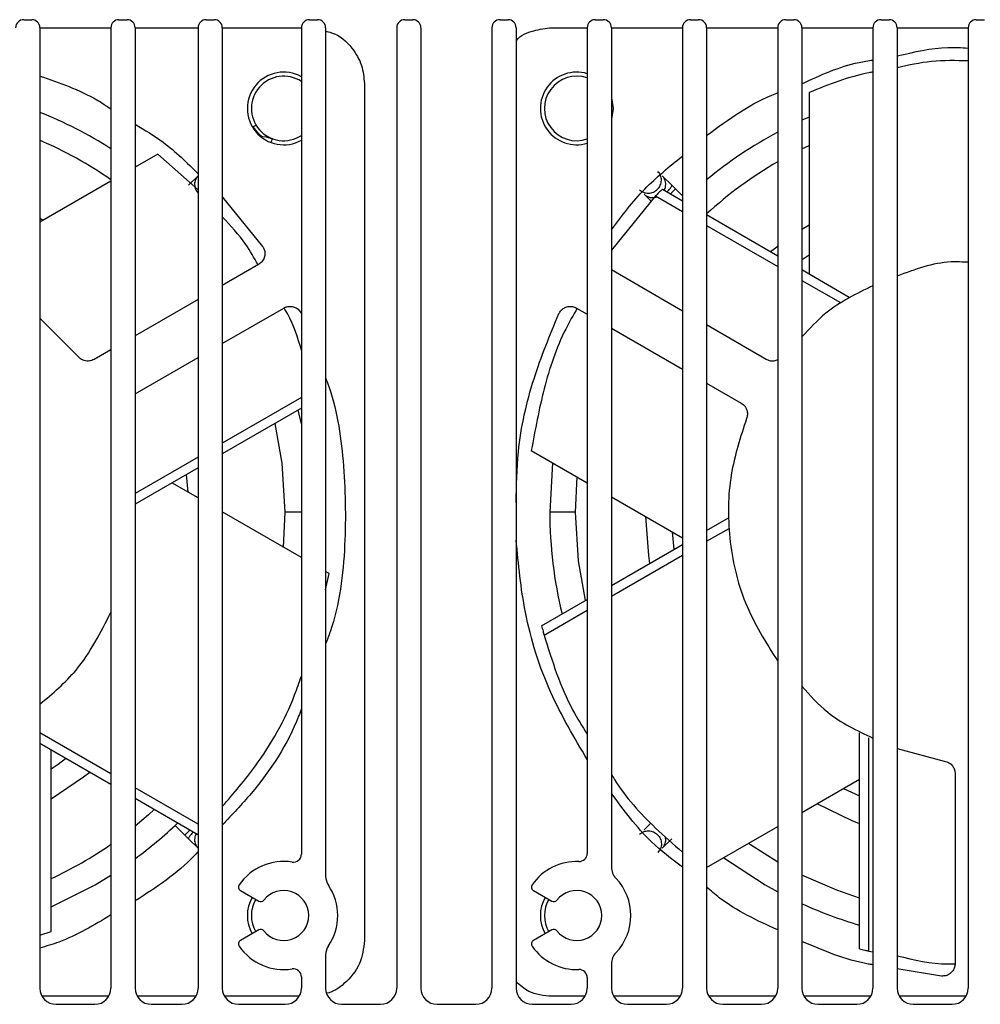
# Model space of a CAD drawing. Header units: millimetres. Extents: x -0.66 to 0.91, y -0.4 to 0.64.
# Tile 99 of 241: x 0.0291 to 0.0886, y 0.5721 to 0.6331. Entities that reach past the tile are written whole.
import ezdxf

# ---------------------------------------------------------------- set-up
doc = ezdxf.new("R2010")
doc.units = ezdxf.units.MM
doc.layers.add('FORMAT', color=7, linetype='Continuous')

msp = doc.modelspace()

# ---------------------------------------------------------------- linework, layer by layer
at = {"layer": 'FORMAT', "color": 7, "linetype": 'Continuous', "lineweight": 25}
for p, q in [((0.029321, 0.633108), (0.029821, 0.633108)), ((0.030321, 0.632612), (0.034721, 0.632612)), ((0.030321, 0.632608), (0.030321, 0.573108)), ((0.034721, 0.632608), (0.034721, 0.573108)), ((0.035221, 0.633108), (0.035721, 0.633108)), ((0.036221, 0.632612), (0.040121, 0.632612)), ((0.036221, 0.632608), (0.036221, 0.573108)), ((0.040121, 0.632608), (0.040121, 0.573108)), ((0.040621, 0.633108), (0.041121, 0.633108)), ((0.041621, 0.632612), (0.046521, 0.632612)), ((0.041621, 0.632608), (0.041621, 0.573108)), ((0.046521, 0.632608), (0.046521, 0.581411)), ((0.047021, 0.633108), (0.047521, 0.633108)), ((0.048021, 0.632608), (0.048021, 0.580049)), ((0.052421, 0.632608), (0.052421, 0.573108)), ((0.052921, 0.633108), (0.053421, 0.633108)), ((0.053921, 0.632608), (0.053921, 0.573108)), ((0.058321, 0.632608), (0.058321, 0.573108)), ((0.058821, 0.633108), (0.059321, 0.633108)), ((0.059821, 0.632608), (0.059821, 0.573108)), ((0.062029, 0.632612), (0.064221, 0.632612)), ((0.064221, 0.632608), (0.064221, 0.581455)), ((0.064721, 0.633108), (0.065221, 0.633108)), ((0.065721, 0.632612), (0.070121, 0.632612)), ((0.065721, 0.632608), (0.065721, 0.580608)), ((0.070121, 0.632608), (0.070121, 0.573108)), ((0.070621, 0.633108), (0.071121, 0.633108)), ((0.071621, 0.632612), (0.076021, 0.632612)), ((0.071621, 0.632608), (0.071621, 0.573108)), ((0.076021, 0.632608), (0.076021, 0.573108)), ((0.076521, 0.633108), (0.077021, 0.633108)), ((0.077521, 0.632612), (0.081921, 0.632612)), ((0.077521, 0.632608), (0.077521, 0.573108)), ((0.081921, 0.632608), (0.081921, 0.573108)), ((0.082421, 0.633108), (0.082921, 0.633108)), ((0.083421, 0.632612), (0.087821, 0.632612)), ((0.083421, 0.632608), (0.083421, 0.573108)), ((0.087821, 0.632608), (0.087821, 0.573108)), ((0.088321, 0.633108), (0.088821, 0.633108)), ((0.050425, 0.62915), (0.050425, 0.576066)), ((0.077967, 0.628598), (0.077967, 0.617364)), ((0.065721, 0.628271), (0.065821, 0.627608)), ((0.065821, 0.627608), (0.065721, 0.626944)), ((0.077967, 0.627074), (0.077521, 0.626875)), ((0.077521, 0.625105), (0.077967, 0.625319)), ((0.037627, 0.624786), (0.036221, 0.623974)), ((0.040121, 0.622558), (0.037627, 0.624786)), ((0.039529, 0.622847), (0.040118, 0.623437)), ((0.069463, 0.622847), (0.068873, 0.623437)), ((0.034721, 0.623108), (0.030321, 0.620567)), ((0.069691, 0.622619), (0.069463, 0.622847)), ((0.067741, 0.622305), (0.068185, 0.621862)), ((0.068879, 0.622612), (0.070121, 0.621895)), ((0.069691, 0.622619), (0.069389, 0.622317)), ((0.070121, 0.622189), (0.069691, 0.622619)), ((0.041621, 0.622138), (0.044116, 0.619065)), ((0.06846, 0.622191), (0.065721, 0.618828)), ((0.06846, 0.622191), (0.070121, 0.621232)), ((0.071621, 0.621029), (0.076021, 0.618488)), ((0.030321, 0.620804), (0.03053, 0.620688)), ((0.077521, 0.620129), (0.077967, 0.620403)), ((0.071621, 0.620366), (0.076021, 0.617826)), ((0.043866, 0.617944), (0.041621, 0.616648)), ((0.070121, 0.61506), (0.065721, 0.617601)), ((0.077521, 0.617622), (0.080458, 0.615926)), ((0.077521, 0.61696), (0.079913, 0.615578)), ((0.040121, 0.615782), (0.036221, 0.61353)), ((0.041621, 0.613047), (0.045425, 0.615243)), ((0.063566, 0.615243), (0.064221, 0.614865)), ((0.032674, 0.612254), (0.030321, 0.61462)), ((0.065721, 0.613999), (0.070121, 0.611459)), ((0.075315, 0.612061), (0.071621, 0.614194)), ((0.034721, 0.612664), (0.033676, 0.612061)), ((0.036221, 0.609929), (0.040121, 0.612181)), ((0.071621, 0.610593), (0.073756, 0.60936)), ((0.046521, 0.609704), (0.041621, 0.606875)), ((0.046521, 0.609041), (0.041621, 0.606212)), ((0.06076, 0.60642), (0.064221, 0.604422)), ((0.040121, 0.606009), (0.036221, 0.603757)), ((0.040121, 0.605346), (0.036221, 0.603095)), ((0.062081, 0.605658), (0.061906, 0.602608)), ((0.039496, 0.603838), (0.039394, 0.604927)), ((0.063506, 0.602608), (0.0636, 0.604781)), ((0.040121, 0.603478), (0.038502, 0.604412)), ((0.065721, 0.603556), (0.070121, 0.601016)), ((0.046521, 0.599783), (0.041621, 0.602612)), ((0.045486, 0.602608), (0.045391, 0.600435)), ((0.046521, 0.602608), (0.045486, 0.602608)), ((0.063506, 0.602608), (0.061906, 0.602608)), ((0.071621, 0.601457), (0.07298, 0.602242)), ((0.071621, 0.600794), (0.073009, 0.601596)), ((0.069495, 0.601377), (0.069597, 0.600288)), ((0.065721, 0.59805), (0.070121, 0.60059)), ((0.065721, 0.597388), (0.070121, 0.599928)), ((0.048231, 0.598795), (0.048021, 0.598917)), ((0.048021, 0.597788), (0.048231, 0.598795)), ((0.061401, 0.595556), (0.064221, 0.597184)), ((0.061556, 0.594983), (0.064221, 0.596522)), ((0.034721, 0.586379), (0.030321, 0.588919)), ((0.081093, 0.575552), (0.081093, 0.588923)), ((0.034721, 0.585717), (0.030321, 0.588257)), ((0.081666, 0.5754), (0.081666, 0.588625)), ((0.031024, 0.576617), (0.031024, 0.587851)), ((0.083421, 0.587965), (0.086343, 0.587173)), ((0.087011, 0.586401), (0.087011, 0.574635)), ((0.077521, 0.583984), (0.081093, 0.586046)), ((0.040121, 0.583261), (0.036221, 0.585513)), ((0.080099, 0.585473), (0.081093, 0.585016)), ((0.040113, 0.582603), (0.036221, 0.58485)), ((0.038701, 0.583195), (0.0393, 0.582596)), ((0.067741, 0.58291), (0.06818, 0.583348)), ((0.0393, 0.582596), (0.039602, 0.582898)), ((0.0393, 0.582596), (0.039529, 0.582368)), ((0.071621, 0.580578), (0.076021, 0.583118)), ((0.039529, 0.582368), (0.040118, 0.581778)), ((0.069463, 0.582368), (0.068873, 0.581778)), ((0.042745, 0.579153), (0.043877, 0.578499)), ((0.060895, 0.579152), (0.062027, 0.578499)), ((0.030321, 0.576386), (0.031024, 0.576617)), ((0.043877, 0.576716), (0.042745, 0.576063)), ((0.062027, 0.576716), (0.060895, 0.576063)), ((0.081666, 0.5754), (0.081921, 0.575359)), ((0.048021, 0.575166), (0.048021, 0.573108)), ((0.065721, 0.574608), (0.065721, 0.573108)), ((0.086166, 0.573858), (0.083421, 0.57431)), ((0.046521, 0.573805), (0.046521, 0.573108)), ((0.064221, 0.573761), (0.064221, 0.573108)), ((0.034584, 0.572604), (0.030457, 0.572604)), ((0.039984, 0.572604), (0.036357, 0.572604)), ((0.046384, 0.572604), (0.041757, 0.572604)), ((0.064084, 0.572604), (0.062029, 0.572604)), ((0.069984, 0.572604), (0.065857, 0.572604)), ((0.075884, 0.572604), (0.071757, 0.572604)), ((0.081784, 0.572604), (0.077657, 0.572604)), ((0.087684, 0.572604), (0.083557, 0.572604)), ((0.031321, 0.572108), (0.033721, 0.572108)), ((0.037221, 0.572108), (0.039121, 0.572108)), ((0.042621, 0.572108), (0.045521, 0.572108)), ((0.049021, 0.572108), (0.051421, 0.572108)), ((0.054921, 0.572108), (0.057321, 0.572108)), ((0.060821, 0.572108), (0.063221, 0.572108)), ((0.066721, 0.572108), (0.069121, 0.572108)), ((0.072621, 0.572108), (0.075021, 0.572108)), ((0.078521, 0.572108), (0.080921, 0.572108)), ((0.084421, 0.572108), (0.086821, 0.572108))]:
    msp.add_line(p, q, dxfattribs=at)
at = {"layer": 'FORMAT', "color": 7, "linetype": 'Continuous', "lineweight": 25, "flags": 128}
for points in [[(0.044043, 0.625893), (0.043864, 0.626053), (0.043539, 0.626467)], [(0.043955, 0.6259), (0.044341, 0.625845), (0.044724, 0.625733)], [(0.07558, 0.618743), (0.07596, 0.619042), (0.076021, 0.619088)], [(0.077967, 0.618512), (0.077547, 0.618224), (0.077521, 0.618205)], [(0.046521, 0.608068), (0.046367, 0.608757), (0.046326, 0.608929)], [(0.044878, 0.608093), (0.045303, 0.605629), (0.045486, 0.602608)], [(0.064113, 0.597122), (0.063688, 0.599586), (0.063506, 0.602608)], [(0.068102, 0.599425), (0.068033, 0.599904), (0.067858, 0.602323)], [(0.031024, 0.586703), (0.031444, 0.586991), (0.031916, 0.587336)], [(0.033412, 0.586472), (0.033031, 0.586173), (0.031024, 0.584812)], [(0.081093, 0.58329), (0.080643, 0.583469), (0.078461, 0.584527)], [(0.0374, 0.58417), (0.037042, 0.583846), (0.036221, 0.58315)], [(0.076021, 0.580911), (0.074332, 0.58198), (0.074203, 0.582069)], [(0.072684, 0.581192), (0.075238, 0.579515), (0.076021, 0.579081)], [(0.031024, 0.578142), (0.033753, 0.579515), (0.034721, 0.580101)], [(0.081093, 0.578684), (0.079682, 0.579171), (0.077521, 0.58011)]]:
    msp.add_lwpolyline(points, dxfattribs=at)
at = {"layer": 'FORMAT', "color": 7, "linetype": 'Continuous', "lineweight": 25}
for centre, radius, start, end in [((0.029321, 0.632608), 0.0005000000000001, 90, 180), ((0.029821, 0.632608), 0.0005000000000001, 0, 90), ((0.035221, 0.632608), 0.0005000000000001, 90, 180), ((0.035721, 0.632608), 0.0005000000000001, 0, 90), ((0.040621, 0.632608), 0.0005000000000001, 90, 180), ((0.041121, 0.632608), 0.0005000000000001, 0, 90), ((0.047021, 0.632608), 0.0005000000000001, 90, 180), ((0.047521, 0.632608), 0.0005000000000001, 0, 90), ((0.052921, 0.632608), 0.0005000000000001, 90, 180), ((0.053421, 0.632608), 0.0005000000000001, 0, 90), ((0.058821, 0.632608), 0.0005000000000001, 90, 180), ((0.059321, 0.632608), 0.0005000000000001, 0, 90), ((0.064721, 0.632608), 0.0005000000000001, 90, 180), ((0.065221, 0.632608), 0.0005000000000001, 0, 90), ((0.070621, 0.632608), 0.0005000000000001, 90, 180), ((0.071121, 0.632608), 0.0005000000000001, 0, 90), ((0.076521, 0.632608), 0.0005000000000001, 90, 180), ((0.077021, 0.632608), 0.0005000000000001, 0, 90), ((0.082421, 0.632608), 0.0005000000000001, 90, 180), ((0.082921, 0.632608), 0.0005000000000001, 0, 90), ((0.088321, 0.632608), 0.0005000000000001, 90, 180), ((0.045421, 0.627608), 0.00225, 60.732422, 299.267578), ((0.045421, 0.627608), 0.002, 56.632987, 303.367013), ((0.063571, 0.627608), 0.0022500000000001, 73.208553, 286.791447), ((0.063571, 0.627608), 0.0020000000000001, 71.034425, 288.965575), ((0.020421, 0.602608), 0.026665, 57.569002, 68.20584), ((0.088571, 0.602608), 0.026665, 118.076785, 129.469304), ((0.020421, 0.602608), 0.025065, 55.213739, 66.735706), ((0.088571, 0.602608), 0.025065, 120.046203, 132.550656), ((0.088571, 0.602608), 0.0266650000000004, 180, 193.713131), ((0.020421, 0.602608), 0.0266650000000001, 306.337251, 313.713131), ((0.020421, 0.602608), 0.0250650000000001, 295.02648, 304.786261), ((0.046021, 0.581411), 0.0005, 261.034242, 0), ((0.063721, 0.581455), 0.0005, 267.767132, 0), ((0.045421, 0.577608), 0.00335, 81.034242, 145.374349), ((0.063571, 0.577608), 0.00335, 87.767132, 145.377773), ((0.066721, 0.580608), 0.001, 180, 223.602819), ((0.04287, 0.579369), 0.00025, 145.374349, 240), ((0.049021, 0.580049), 0.001, 180, 214.148424), ((0.06102, 0.579369), 0.00025, 145.377773, 240.003424), ((0.063571, 0.577608), 0.00335, 316.397181, 43.602819), ((0.045421, 0.577608), 0.00155, 217.983556, 142.016444), ((0.045421, 0.577608), 0.00335, 325.851576, 34.148424), ((0.063571, 0.577608), 0.0015500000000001, 217.98698, 142.019867), ((0.045421, 0.577608), 0.00225, 150, 210), ((0.045421, 0.577608), 0.002, 150, 210), ((0.044002, 0.578715), 0.0002499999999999, 240, 322.016444), ((0.063571, 0.577608), 0.00225, 150.003424, 210.003424), ((0.063571, 0.577608), 0.002, 150.003424, 210.003424), ((0.062152, 0.578715), 0.00025, 240.003424, 322.019867), ((0.088571, 0.602608), 0.026665, 245.518406, 253.713131), ((0.044002, 0.5765), 0.0002500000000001, 37.983556, 120), ((0.062152, 0.5765), 0.0002500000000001, 37.98698, 120.003424), ((0.04287, 0.575846), 0.00025, 120, 214.625651), ((0.06102, 0.575846), 0.0002500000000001, 120.003424, 214.629074), ((0.045421, 0.577608), 0.0033500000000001, 214.625651, 278.965758), ((0.049021, 0.575166), 0.001, 145.851576, 180), ((0.063571, 0.577608), 0.0033500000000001, 214.629074, 272.232868), ((0.066721, 0.574608), 0.001, 136.397181, 180), ((0.046021, 0.573805), 0.0005, 0, 98.965758), ((0.063721, 0.573761), 0.0005, 0, 92.232868), ((0.031321, 0.573108), 0.001, 180, 270), ((0.033721, 0.573108), 0.001, 270, 0), ((0.037221, 0.573108), 0.001, 180, 270), ((0.039121, 0.573108), 0.001, 270, 0), ((0.042621, 0.573108), 0.001, 180, 270), ((0.045521, 0.573108), 0.001, 270, 0), ((0.049021, 0.573108), 0.001, 180, 270), ((0.051421, 0.573108), 0.001, 270, 0), ((0.054921, 0.573108), 0.001, 180, 270), ((0.057321, 0.573108), 0.001, 270, 0), ((0.060821, 0.573108), 0.001, 180, 270), ((0.063221, 0.573108), 0.001, 270, 0), ((0.066721, 0.573108), 0.001, 180, 270), ((0.069121, 0.573108), 0.001, 270, 0), ((0.072621, 0.573108), 0.001, 180, 270), ((0.075021, 0.573108), 0.001, 270, 0), ((0.078521, 0.573108), 0.001, 180, 270), ((0.080921, 0.573108), 0.001, 270, 0), ((0.084421, 0.573108), 0.001, 180, 270), ((0.086821, 0.573108), 0.001, 270, 0)]:
    msp.add_arc(centre, radius, start, end, dxfattribs=at)
for points, knots in [([(0.0598206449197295, 0.6318090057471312), (0.0598255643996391, 0.6318154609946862), (0.0600786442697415, 0.6321475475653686), (0.0608835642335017, 0.6324754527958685), (0.0616569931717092, 0.6325674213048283), (0.0620286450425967, 0.6326116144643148)], [0, 0, 0, 0, 0.0101929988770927, 0.5243730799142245, 1, 1, 1, 1]), ([(0.0480206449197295, 0.6323834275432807), (0.0481452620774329, 0.632361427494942), (0.0487908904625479, 0.6322474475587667), (0.0496287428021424, 0.6314685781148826), (0.0503126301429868, 0.6303262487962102), (0.0503882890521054, 0.6295315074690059), (0.0504246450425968, 0.6291496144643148)], [0, 0, 0, 0, 0.0873936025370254, 0.4527770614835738, 0.7370457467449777, 1, 1, 1, 1]), ([(0.0834206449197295, 0.6308594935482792), (0.0844623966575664, 0.631109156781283), (0.0859162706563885, 0.6314575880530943), (0.0874000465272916, 0.6313757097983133), (0.0878206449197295, 0.6313525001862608)], [0, 0, 0, 0, 0.7165350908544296, 1, 1, 1, 1]), ([(0.0775206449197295, 0.6291392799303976), (0.0786743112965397, 0.6296745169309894), (0.0800953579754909, 0.6303338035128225), (0.0816315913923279, 0.6305639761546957), (0.0819206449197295, 0.6306072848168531)], [0, 0, 0, 0, 0.8118427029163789, 1, 1, 1, 1]), ([(0.0878206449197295, 0.6305561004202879), (0.0870613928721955, 0.630573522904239), (0.0855852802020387, 0.6306073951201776), (0.0841282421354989, 0.6302870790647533), (0.0834206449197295, 0.6301315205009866)], [0, 0, 0, 0, 0.5143591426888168, 1, 1, 1, 1]), ([(0.0303206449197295, 0.6296157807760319), (0.0315360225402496, 0.6292017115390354), (0.0330815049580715, 0.6286751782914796), (0.0344321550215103, 0.6277764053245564), (0.0347206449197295, 0.6275844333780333)], [0, 0, 0, 0, 0.7864066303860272, 1, 1, 1, 1]), ([(0.0819206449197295, 0.6298613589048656), (0.0818359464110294, 0.6298464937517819), (0.0804925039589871, 0.6296107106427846), (0.0791887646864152, 0.6290879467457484), (0.0779672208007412, 0.6285981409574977)], [0, 0, 0, 0, 0.0630458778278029, 1, 1, 1, 1]), ([(0.0716206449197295, 0.625937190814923), (0.0730001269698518, 0.6269487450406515), (0.0743971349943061, 0.62797315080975), (0.0760005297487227, 0.6285707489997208), (0.0760206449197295, 0.6285782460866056)], [0, 0, 0, 0, 0.9874546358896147, 1, 1, 1, 1]), ([(0.0362206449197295, 0.6266255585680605), (0.0368150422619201, 0.6262734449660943), (0.0382461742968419, 0.6254256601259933), (0.0394290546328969, 0.6242521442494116), (0.0401206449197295, 0.6235660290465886)], [0, 0, 0, 0, 0.415333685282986, 1, 1, 1, 1]), ([(0.0437104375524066, 0.626570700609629), (0.0437086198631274, 0.6265695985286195), (0.0437049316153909, 0.6265673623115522), (0.0436756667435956, 0.6265496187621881), (0.0436283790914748, 0.626520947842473), (0.0435807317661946, 0.6264920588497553), (0.0435444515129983, 0.6264700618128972), (0.0435350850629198, 0.6264643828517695)], [0, 0, 0, 0, 0.2264556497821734, 0.459497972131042, 0.6859481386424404, 0.9189214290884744, 1, 1, 1, 1]), ([(0.0446470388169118, 0.625524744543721), (0.0446694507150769, 0.6255850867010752), (0.0447140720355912, 0.6257052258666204), (0.044720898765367, 0.6257236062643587), (0.0447242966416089, 0.6257327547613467)], [0, 0, 0, 0, 0.5022688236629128, 1, 1, 1, 1]), ([(0.0657206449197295, 0.6200962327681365), (0.0663764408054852, 0.6209683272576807), (0.0676562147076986, 0.6226702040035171), (0.0693128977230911, 0.6240071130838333), (0.0701206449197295, 0.6246589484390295)], [0, 0, 0, 0, 0.5124310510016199, 1, 1, 1, 1]), ([(0.0401184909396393, 0.6234368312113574), (0.0400581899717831, 0.6233613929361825), (0.0399653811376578, 0.6232452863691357), (0.0399104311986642, 0.623049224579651), (0.0398969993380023, 0.6228897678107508), (0.0399182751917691, 0.6227296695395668), (0.0399773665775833, 0.622543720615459), (0.0400660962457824, 0.6224341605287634), (0.0401206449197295, 0.6223668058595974)], [0, 0, 0, 0, 0.2469909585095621, 0.3801422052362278, 0.5163250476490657, 0.6527344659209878, 0.7865102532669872, 1, 1, 1, 1]), ([(0.0674713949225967, 0.6225754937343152), (0.0675468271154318, 0.622515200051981), (0.0676629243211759, 0.6224224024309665), (0.0678590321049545, 0.6223673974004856), (0.0680183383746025, 0.6223541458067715), (0.0681790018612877, 0.6223747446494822), (0.0683758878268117, 0.622441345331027), (0.068589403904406, 0.6225888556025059), (0.0687369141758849, 0.6228023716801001), (0.0688035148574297, 0.6229992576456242), (0.0688241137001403, 0.6231599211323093), (0.0688108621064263, 0.6233192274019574), (0.0687558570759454, 0.623515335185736), (0.0686630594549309, 0.62363143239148), (0.0686027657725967, 0.6237068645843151)], [0, 0, 0, 0, 0.1192765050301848, 0.1835777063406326, 0.2493429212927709, 0.3152175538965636, 0.3798203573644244, 0.5000000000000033, 0.6201796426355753, 0.6847824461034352, 0.7506570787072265, 0.8164222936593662, 0.880723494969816, 1, 1, 1, 1]), ([(0.0689940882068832, 0.6225451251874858), (0.0690019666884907, 0.6225558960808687), (0.0690416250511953, 0.6226101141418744), (0.0690707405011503, 0.6227308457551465), (0.0690949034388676, 0.6228894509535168), (0.0690807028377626, 0.6230493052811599), (0.0690259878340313, 0.6232452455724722), (0.0689331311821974, 0.6233613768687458), (0.0688727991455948, 0.6234368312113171)], [0, 0, 0, 0, 0.0404600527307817, 0.2036660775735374, 0.3700851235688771, 0.536227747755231, 0.6986718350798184, 1, 1, 1, 1]), ([(0.0691827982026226, 0.6224361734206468), (0.0692114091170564, 0.6224683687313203), (0.0692731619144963, 0.6225378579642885), (0.0693504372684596, 0.6226332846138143), (0.0694123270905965, 0.6227178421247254), (0.0694662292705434, 0.6228049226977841), (0.0694641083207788, 0.6228303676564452), (0.0694627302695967, 0.6228469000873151)], [0, 0, 0, 0, 0.1528372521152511, 0.3298785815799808, 0.5066258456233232, 0.6794385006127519, 1, 1, 1, 1]), ([(0.0677414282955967, 0.6223054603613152), (0.0678168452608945, 0.622245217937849), (0.0679329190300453, 0.6221524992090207), (0.0681291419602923, 0.6220971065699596), (0.0682880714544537, 0.6220851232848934), (0.0684234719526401, 0.6220983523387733), (0.0684996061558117, 0.6221265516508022), (0.0685246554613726, 0.6221358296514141)], [0, 0, 0, 0, 0.3432230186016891, 0.5282523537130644, 0.7174944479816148, 0.9070513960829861, 1, 1, 1, 1]), ([(0.0688786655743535, 0.6226117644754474), (0.0687999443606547, 0.6225338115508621), (0.0686593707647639, 0.6223946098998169), (0.0685210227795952, 0.6222531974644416), (0.0684601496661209, 0.6221909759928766)], [0, 0, 0, 0, 0.5599999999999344, 1, 1, 1, 1]), ([(0.0438322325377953, 0.6179250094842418), (0.0435936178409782, 0.6183514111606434), (0.0429896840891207, 0.6194306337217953), (0.0421366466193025, 0.6203475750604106), (0.0416206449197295, 0.6209022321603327)], [0, 0, 0, 0, 0.3951007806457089, 1, 1, 1, 1]), ([(0.0441164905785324, 0.6190645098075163), (0.0441542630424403, 0.6189989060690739), (0.0442330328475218, 0.6188620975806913), (0.0442686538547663, 0.6186171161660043), (0.0442258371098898, 0.6183543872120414), (0.0440918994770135, 0.6181072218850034), (0.0439390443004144, 0.6179971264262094), (0.0438659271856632, 0.6179444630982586)], [0, 0, 0, 0, 0.1757160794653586, 0.3664341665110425, 0.5639597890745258, 0.7914234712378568, 1, 1, 1, 1]), ([(0.0878206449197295, 0.618076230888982), (0.0874657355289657, 0.6180944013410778), (0.0859559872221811, 0.6181716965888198), (0.0845194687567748, 0.6176335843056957), (0.0834206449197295, 0.6172219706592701)], [0, 0, 0, 0, 0.2350785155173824, 1, 1, 1, 1]), ([(0.0819206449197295, 0.6166248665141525), (0.0808925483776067, 0.6161261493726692), (0.0792316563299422, 0.6153204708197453), (0.0779926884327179, 0.6139659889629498), (0.0775206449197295, 0.6134499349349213)], [0, 0, 0, 0, 0.6190026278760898, 0.9999999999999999, 0.9999999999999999, 0.9999999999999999, 0.9999999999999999]), ([(0.0454253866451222, 0.6152434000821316), (0.0454939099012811, 0.6152755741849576), (0.0456368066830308, 0.6153426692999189), (0.0458839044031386, 0.615357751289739), (0.0461421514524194, 0.615293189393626), (0.0463772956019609, 0.6151391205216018), (0.0464742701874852, 0.6149776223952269), (0.0465206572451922, 0.6149003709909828)], [0, 0, 0, 0, 0.1757160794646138, 0.3664341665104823, 0.5639597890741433, 0.7914234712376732, 0.9999999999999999, 0.9999999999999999, 0.9999999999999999, 0.9999999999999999]), ([(0.0465206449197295, 0.6126364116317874), (0.0462898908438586, 0.6134094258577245), (0.0460163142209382, 0.6143258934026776), (0.0455199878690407, 0.6151250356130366), (0.0454422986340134, 0.6152501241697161)], [0, 0, 0, 0, 0.8434714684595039, 1, 1, 1, 1]), ([(0.0598206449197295, 0.6031792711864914), (0.059839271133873, 0.6042368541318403), (0.0598850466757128, 0.6068359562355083), (0.0607757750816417, 0.610814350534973), (0.0619183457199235, 0.6135688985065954), (0.0624706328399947, 0.6149003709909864)], [0, 0, 0, 0, 0.2616876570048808, 0.6431201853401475, 1, 1, 1, 1]), ([(0.0635995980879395, 0.6152239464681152), (0.0633554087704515, 0.6148014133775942), (0.0624578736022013, 0.6132483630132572), (0.0614798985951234, 0.6102972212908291), (0.0609980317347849, 0.607700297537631), (0.0607604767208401, 0.6064200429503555)], [0, 0, 0, 0, 0.1593080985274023, 0.5855482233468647, 1, 1, 1, 1]), ([(0.0624706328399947, 0.6149003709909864), (0.0625085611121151, 0.6149658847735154), (0.062587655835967, 0.6151025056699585), (0.0627820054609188, 0.615255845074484), (0.0630309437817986, 0.6153501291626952), (0.0633119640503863, 0.6153577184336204), (0.0634837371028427, 0.6152803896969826), (0.0635659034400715, 0.6152434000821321)], [0, 0, 0, 0, 0.1757160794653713, 0.3664341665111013, 0.5639597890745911, 0.791423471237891, 1, 1, 1, 1]), ([(0.0336760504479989, 0.612061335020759), (0.0335828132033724, 0.6120207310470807), (0.0333901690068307, 0.6119368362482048), (0.0330891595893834, 0.6119655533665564), (0.0328393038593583, 0.6120780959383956), (0.0327276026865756, 0.6121968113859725), (0.0326735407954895, 0.6122542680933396)], [0, 0, 0, 0, 0.2719928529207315, 0.5619840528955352, 0.788006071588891, 1, 1, 1, 1]), ([(0.0760206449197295, 0.6120362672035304), (0.0759429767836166, 0.6120048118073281), (0.0757872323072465, 0.6119417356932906), (0.0755337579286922, 0.6119608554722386), (0.0753865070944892, 0.6120285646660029), (0.0753152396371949, 0.6120613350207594)], [0, 0, 0, 0, 0.3391992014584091, 0.6801811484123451, 1, 1, 1, 1]), ([(0.0480206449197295, 0.6109210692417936), (0.0480612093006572, 0.6108149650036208), (0.0486882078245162, 0.6091749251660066), (0.049217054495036, 0.605666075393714), (0.0493153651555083, 0.6004931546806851), (0.0488650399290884, 0.5966290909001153), (0.0481164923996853, 0.594686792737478), (0.0480206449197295, 0.5944380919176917)], [0, 0, 0, 0, 0.0203729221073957, 0.3149016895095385, 0.6268177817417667, 0.952216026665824, 1, 1, 1, 1]), ([(0.0737557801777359, 0.6093602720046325), (0.0738375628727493, 0.6092998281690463), (0.074006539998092, 0.6091749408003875), (0.0741321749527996, 0.608899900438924), (0.0741596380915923, 0.6086272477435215), (0.0741126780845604, 0.6084711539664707), (0.0740899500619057, 0.60839560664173)], [0, 0, 0, 0, 0.2719928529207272, 0.5619840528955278, 0.7880060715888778, 1, 1, 1, 1]), ([(0.0740899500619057, 0.60839560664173), (0.0737181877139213, 0.607248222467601), (0.0729422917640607, 0.6048535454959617), (0.0729137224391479, 0.6009207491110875), (0.0738055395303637, 0.5968926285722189), (0.0752822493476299, 0.5945442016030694), (0.0760206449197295, 0.5933699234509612)], [0, 0, 0, 0, 0.2281331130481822, 0.4761309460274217, 0.7380510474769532, 1, 1, 1, 1]), ([(0.0642206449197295, 0.5872735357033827), (0.0634226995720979, 0.5886302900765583), (0.0617379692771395, 0.5914948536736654), (0.0602733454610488, 0.5961421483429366), (0.0599635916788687, 0.5993736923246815), (0.0598206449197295, 0.6008650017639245)], [0, 0, 0, 0, 0.3264022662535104, 0.6891446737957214, 0.9999999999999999, 0.9999999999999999, 0.9999999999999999, 0.9999999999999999]), ([(0.0303206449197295, 0.5906932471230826), (0.0311127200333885, 0.5913649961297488), (0.0329777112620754, 0.5929466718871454), (0.0340841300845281, 0.5951383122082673), (0.0347206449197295, 0.5963991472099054)], [0, 0, 0, 0, 0.4247071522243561, 1, 1, 1, 1]), ([(0.0614005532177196, 0.5955559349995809), (0.0614287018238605, 0.5954487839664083), (0.061478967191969, 0.5952574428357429), (0.0615322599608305, 0.5950669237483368), (0.0615557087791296, 0.5949830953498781)], [0, 0, 0, 0, 0.5599999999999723, 1, 1, 1, 1]), ([(0.0615557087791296, 0.5949830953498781), (0.0620482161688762, 0.5933858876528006), (0.0627147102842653, 0.5912244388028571), (0.0639089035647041, 0.589340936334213), (0.0642206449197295, 0.5888492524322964)], [0, 0, 0, 0, 0.738952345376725, 1, 1, 1, 1]), ([(0.0416206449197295, 0.5843617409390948), (0.0423249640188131, 0.5851831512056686), (0.0441285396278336, 0.5872865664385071), (0.0456961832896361, 0.5900611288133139), (0.046384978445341, 0.5920487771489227), (0.0465206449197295, 0.5924402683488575)], [0, 0, 0, 0, 0.3397269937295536, 0.8699513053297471, 1, 1, 1, 1]), ([(0.0775206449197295, 0.591819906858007), (0.0780274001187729, 0.5912475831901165), (0.0792536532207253, 0.5898626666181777), (0.0809344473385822, 0.5890696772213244), (0.0819206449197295, 0.5886043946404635)], [0, 0, 0, 0, 0.4132549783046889, 1, 1, 1, 1]), ([(0.0465206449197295, 0.5904166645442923), (0.0464645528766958, 0.5902633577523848), (0.045764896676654, 0.5883511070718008), (0.0441218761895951, 0.5858521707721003), (0.0422274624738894, 0.5838557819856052), (0.0416206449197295, 0.583216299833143)], [0, 0, 0, 0, 0.05592679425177, 0.6975949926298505, 1, 1, 1, 1]), ([(0.086342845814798, 0.5871729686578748), (0.0864412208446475, 0.587147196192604), (0.0866444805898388, 0.5870939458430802), (0.0868632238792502, 0.5868851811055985), (0.0869899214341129, 0.5866421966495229), (0.0870042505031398, 0.586479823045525), (0.0870111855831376, 0.5864012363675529)], [0, 0, 0, 0, 0.271992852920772, 0.5619840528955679, 0.7880060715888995, 1, 1, 1, 1]), ([(0.0657206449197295, 0.5863572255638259), (0.0657843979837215, 0.5862498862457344), (0.0665146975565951, 0.585020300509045), (0.0679882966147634, 0.5833920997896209), (0.0695592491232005, 0.5820279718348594), (0.0701206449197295, 0.5815404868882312)], [0, 0, 0, 0, 0.0579071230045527, 0.6633335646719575, 0.9999999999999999, 0.9999999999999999, 0.9999999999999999, 0.9999999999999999]), ([(0.0701206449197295, 0.5805946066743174), (0.0694601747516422, 0.5810992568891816), (0.0677620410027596, 0.5823967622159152), (0.0664949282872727, 0.5841256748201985), (0.0657206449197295, 0.5851821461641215)], [0, 0, 0, 0, 0.3889388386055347, 1, 1, 1, 1]), ([(0.0398084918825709, 0.5827790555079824), (0.0397798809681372, 0.582746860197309), (0.0397181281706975, 0.582677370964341), (0.0396408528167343, 0.5825819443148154), (0.0395789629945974, 0.5824973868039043), (0.0395250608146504, 0.5824103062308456), (0.039527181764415, 0.5823848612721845), (0.0395285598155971, 0.5823683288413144)], [0, 0, 0, 0, 0.1528372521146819, 0.3298785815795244, 0.5066258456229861, 0.679438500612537, 1, 1, 1, 1]), ([(0.0399972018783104, 0.5826701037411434), (0.039989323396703, 0.5826593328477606), (0.0399496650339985, 0.582605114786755), (0.0399205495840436, 0.5824843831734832), (0.0398963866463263, 0.5823257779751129), (0.0399105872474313, 0.5821659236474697), (0.0399653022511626, 0.5819699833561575), (0.0400581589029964, 0.5818538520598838), (0.040118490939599, 0.5817783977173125)], [0, 0, 0, 0, 0.0404600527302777, 0.20366607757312, 0.3700851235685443, 0.5362277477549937, 0.6986718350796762, 1, 1, 1, 1]), ([(0.0674713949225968, 0.5826397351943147), (0.0675468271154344, 0.5827000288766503), (0.0676629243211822, 0.5827928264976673), (0.0678590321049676, 0.5828478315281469), (0.0680183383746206, 0.5828610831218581), (0.0681790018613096, 0.5828404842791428), (0.068375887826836, 0.5827738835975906), (0.0685894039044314, 0.5826263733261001), (0.0687369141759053, 0.5824128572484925), (0.0688035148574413, 0.5822159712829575), (0.0688241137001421, 0.5820553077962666), (0.0688108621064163, 0.5818960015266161), (0.0687558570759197, 0.5816998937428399), (0.068663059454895, 0.5815837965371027), (0.0686027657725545, 0.5815083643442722)], [0, 0, 0, 0, 0.1192765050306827, 0.1835777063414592, 0.249342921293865, 0.3152175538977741, 0.3798203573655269, 0.5000000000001, 0.6201796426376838, 0.6847824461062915, 0.7506570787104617, 0.8164222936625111, 0.8807234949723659, 1, 1, 1, 1]), ([(0.0688727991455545, 0.5817783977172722), (0.0689331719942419, 0.5818538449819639), (0.0690260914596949, 0.5819699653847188), (0.0690804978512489, 0.5821659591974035), (0.0690955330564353, 0.5823237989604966), (0.0690775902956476, 0.5824288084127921), (0.069068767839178, 0.5824804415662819)], [0, 0, 0, 0, 0.3811233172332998, 0.5865844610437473, 0.7967235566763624, 1, 1, 1, 1]), ([(0.0401206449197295, 0.58157309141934), (0.0400390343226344, 0.581482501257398), (0.0389316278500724, 0.580253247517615), (0.0375242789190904, 0.5793516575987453), (0.0362206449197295, 0.5785165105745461)], [0, 0, 0, 0, 0.0736952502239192, 1, 1, 1, 1]), ([(0.0760206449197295, 0.5767167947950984), (0.074757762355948, 0.5772976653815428), (0.0731844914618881, 0.5780213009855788), (0.0718783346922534, 0.5791380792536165), (0.0716206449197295, 0.5793584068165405)], [0, 0, 0, 0, 0.8027114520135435, 1, 1, 1, 1]), ([(0.0347206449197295, 0.5776414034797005), (0.0336716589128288, 0.5770134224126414), (0.0322695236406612, 0.5761740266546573), (0.030712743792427, 0.575704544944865), (0.0303206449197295, 0.5755862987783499)], [0, 0, 0, 0, 0.7481346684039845, 0.9999999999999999, 0.9999999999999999, 0.9999999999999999, 0.9999999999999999]), ([(0.0504246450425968, 0.5760656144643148), (0.0503643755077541, 0.5755723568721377), (0.050238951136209, 0.5745458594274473), (0.0492907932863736, 0.5734255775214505), (0.048485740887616, 0.572856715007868), (0.048080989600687, 0.5727895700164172), (0.0480799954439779, 0.5727894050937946)], [0, 0, 0, 0, 0.3419747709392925, 0.7116691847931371, 0.999291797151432, 1, 1, 1, 1]), ([(0.0819206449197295, 0.5745567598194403), (0.0818250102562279, 0.57457199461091), (0.0802982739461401, 0.5748152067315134), (0.0788645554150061, 0.5754293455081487), (0.0775206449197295, 0.5760050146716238)], [0, 0, 0, 0, 0.0626399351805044, 1, 1, 1, 1]), ([(0.0810925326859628, 0.5755517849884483), (0.0811994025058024, 0.575522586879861), (0.0813902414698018, 0.575470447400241), (0.081581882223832, 0.57542134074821), (0.0816662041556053, 0.5753997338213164)], [0, 0, 0, 0, 0.5599999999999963, 1, 1, 1, 1]), ([(0.0834206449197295, 0.5751166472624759), (0.0844663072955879, 0.574864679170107), (0.085657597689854, 0.574577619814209), (0.0868613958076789, 0.5746126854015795), (0.0870085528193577, 0.5746169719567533)], [0, 0, 0, 0, 0.8777560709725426, 1, 1, 1, 1]), ([(0.0870111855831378, 0.5746349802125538), (0.0870047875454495, 0.5745595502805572), (0.086991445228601, 0.5744022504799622), (0.0868809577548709, 0.5741807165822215), (0.0866959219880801, 0.5739893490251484), (0.086444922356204, 0.5738627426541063), (0.0862565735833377, 0.5738595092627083), (0.0861664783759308, 0.5738579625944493)], [0, 0, 0, 0, 0.1757160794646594, 0.3664341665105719, 0.5639597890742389, 0.7914234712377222, 1, 1, 1, 1]), ([(0.0620286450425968, 0.5726036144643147), (0.0615262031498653, 0.5726483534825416), (0.0606848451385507, 0.5727232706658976), (0.0600688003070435, 0.5732848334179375), (0.0598206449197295, 0.5735110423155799)], [0, 0, 0, 0, 0.5971796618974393, 1, 1, 1, 1])]:
    msp.add_open_spline(points, degree=3, knots=knots, dxfattribs=at)

doc.saveas('drawing.dxf')
